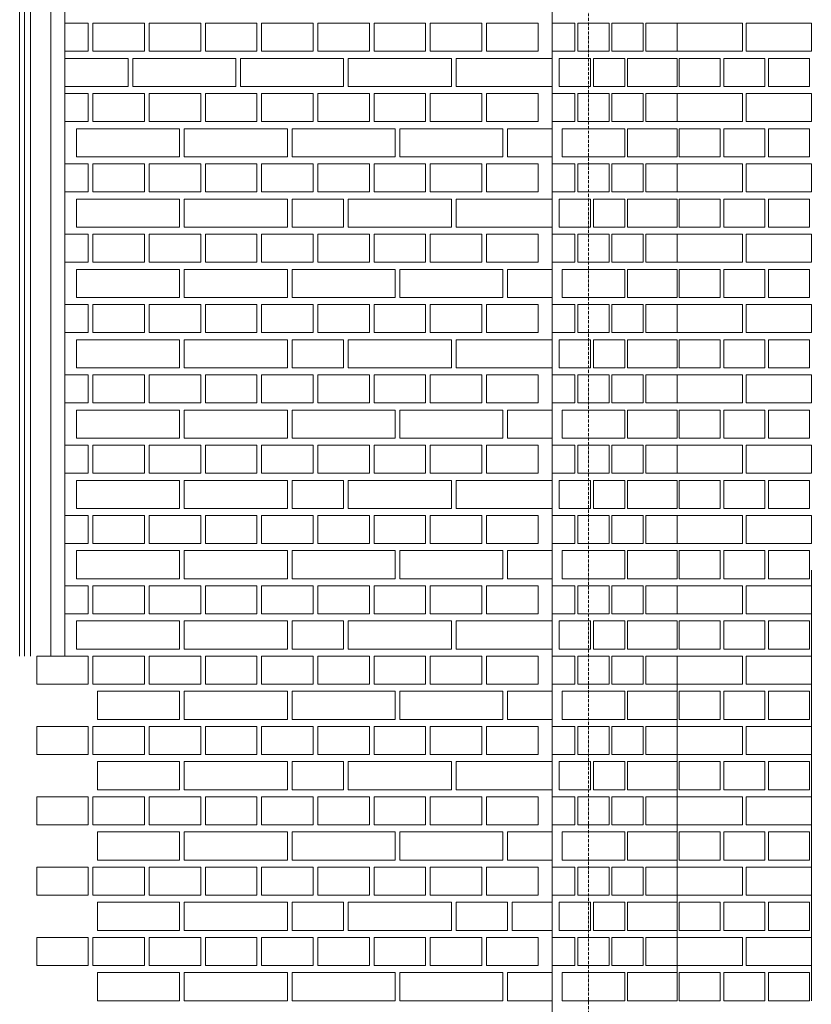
# Model space of a CAD drawing. Header units: millimetres. Extents: x -37887 to 94344, y -69777 to 116976.
# Tile 125 of 205: x 12294 to 13984, y 67084 to 69184. Entities that reach past the tile are written whole.
import ezdxf

# ---------------------------------------------------------------- set-up
doc = ezdxf.new("R2010")
doc.units = ezdxf.units.MM
doc.linetypes.add('Linia siatki', pattern=[19.05, 12.7, -3.175, 0, -3.175])
doc.layers.add('01_inwentaryzacja', color=8, linetype='Continuous', lineweight=9)
doc.layers.add('S-GRID', color=1, linetype='Continuous', lineweight=9)

msp = doc.modelspace()

# ---------------------------------------------------------------- linework, layer by layer
at = {"layer": '01_inwentaryzacja'}
for p, q in [((13430.3, 71801.6), (13430.3, 66791.6)), ((12293.9, 67826.6), (12293.9, 69326.6)), ((12303.9, 67826.6), (12303.9, 69326.6)), ((12316.7, 69326.6), (12316.7, 67826.6)), ((12360.3, 69326.6), (12360.3, 67826.6)), ((12390.3, 69326.6), (12390.3, 67826.6)), ((13983.6, 68009.7), (13983.6, 67091.6)), ((13697.4, 67791.3), (13697.4, 67091.6))]:
    msp.add_line(p, q, dxfattribs=at)
for points in [[(12390.3, 69116.6), (12440.3, 69116.6), (12440.3, 69176.6), (12390.3, 69176.6)], [(12450.3, 69176.6), (12450.3, 69116.6), (12560.3, 69116.6), (12560.3, 69176.6), (12450.3, 69176.6)], [(12570.3, 69176.6), (12570.3, 69116.6), (12680.3, 69116.6), (12680.3, 69176.6), (12570.3, 69176.6)], [(12690.3, 69176.6), (12690.3, 69116.6), (12800.3, 69116.6), (12800.3, 69176.6), (12690.3, 69176.6)], [(12810.3, 69176.6), (12810.3, 69116.6), (12920.3, 69116.6), (12920.3, 69176.6), (12810.3, 69176.6)], [(12930.3, 69176.6), (12930.3, 69116.6), (13040.3, 69116.6), (13040.3, 69176.6), (12930.3, 69176.6)], [(13050.3, 69176.6), (13050.3, 69116.6), (13160.3, 69116.6), (13160.3, 69176.6), (13050.3, 69176.6)], [(13170.3, 69176.6), (13170.3, 69116.6), (13280.3, 69116.6), (13280.3, 69176.6), (13170.3, 69176.6)], [(13290.3, 69176.6), (13290.3, 69116.6), (13400.3, 69116.6), (13400.3, 69176.6), (13290.3, 69176.6)], [(13430.3, 69116.6), (13479, 69116.6), (13479, 69176.6), (13430.3, 69176.6), (13430.3, 69116.6)], [(13485, 69116.6), (13551.8, 69116.6), (13551.8, 69176.6), (13485, 69176.6), (13485, 69116.6)], [(13557.9, 69116.6), (13624.6, 69116.6), (13624.6, 69176.6), (13557.9, 69176.6), (13557.9, 69116.6)], [(13630.7, 69116.6), (13697.4, 69116.6), (13697.4, 69176.6), (13630.7, 69176.6), (13630.7, 69116.6)], [(13836.5, 69116.6), (13697.4, 69116.6), (13697.4, 69176.6), (13836.5, 69176.6), (13836.5, 69116.6)], [(13983.6, 69116.6), (13844.5, 69116.6), (13844.5, 69176.6), (13983.6, 69176.6), (13983.6, 69116.6)], [(12390.3, 69041.6), (12525.3, 69041.6), (12525.3, 69101.6), (12390.3, 69101.6)], [(12535.3, 69101.6), (12535.3, 69041.6), (12755.3, 69041.6), (12755.3, 69101.6), (12535.3, 69101.6)], [(12765.3, 69101.6), (12765.3, 69041.6), (12985.3, 69041.6), (12985.3, 69101.6), (12765.3, 69101.6)], [(12995.3, 69101.6), (12995.3, 69041.6), (13215.3, 69041.6), (13215.3, 69101.6), (12995.3, 69101.6)], [(13225.3, 69101.6), (13225.3, 69041.6), (13430.3, 69041.6), (13430.3, 69101.6), (13225.3, 69101.6)], [(13445.6, 69041.6), (13512.3, 69041.6), (13512.3, 69101.6), (13445.6, 69101.6), (13445.6, 69041.6)], [(13518.4, 69041.6), (13585.2, 69041.6), (13585.2, 69101.6), (13518.4, 69101.6), (13518.4, 69041.6)], [(13697.4, 69041.6), (13697.4, 69101.6), (13591.2, 69101.6), (13591.2, 69041.6), (13697.4, 69041.6)], [(13701.4, 69041.6), (13701.4, 69101.6), (13788.8, 69101.6), (13788.8, 69041.6), (13701.4, 69041.6)], [(13796.8, 69041.6), (13796.8, 69101.6), (13884.2, 69101.6), (13884.2, 69041.6), (13796.8, 69041.6)], [(13892.2, 69041.6), (13892.2, 69101.6), (13979.6, 69101.6), (13979.6, 69041.6), (13892.2, 69041.6)], [(12390.3, 68966.6), (12440.3, 68966.6), (12440.3, 69026.6), (12390.3, 69026.6)], [(12450.3, 69026.6), (12450.3, 68966.6), (12560.3, 68966.6), (12560.3, 69026.6), (12450.3, 69026.6)], [(12570.3, 69026.6), (12570.3, 68966.6), (12680.3, 68966.6), (12680.3, 69026.6), (12570.3, 69026.6)], [(12690.3, 69026.6), (12690.3, 68966.6), (12800.3, 68966.6), (12800.3, 69026.6), (12690.3, 69026.6)], [(12810.3, 69026.6), (12810.3, 68966.6), (12920.3, 68966.6), (12920.3, 69026.6), (12810.3, 69026.6)], [(12930.3, 69026.6), (12930.3, 68966.6), (13040.3, 68966.6), (13040.3, 69026.6), (12930.3, 69026.6)], [(13050.3, 69026.6), (13050.3, 68966.6), (13160.3, 68966.6), (13160.3, 69026.6), (13050.3, 69026.6)], [(13170.3, 69026.6), (13170.3, 68966.6), (13280.3, 68966.6), (13280.3, 69026.6), (13170.3, 69026.6)], [(13290.3, 69026.6), (13290.3, 68966.6), (13400.3, 68966.6), (13400.3, 69026.6), (13290.3, 69026.6)], [(13430.3, 68966.6), (13479, 68966.6), (13479, 69026.6), (13430.3, 69026.6), (13430.3, 68966.6)], [(13485, 68966.6), (13551.8, 68966.6), (13551.8, 69026.6), (13485, 69026.6), (13485, 68966.6)], [(13557.9, 68966.6), (13624.6, 68966.6), (13624.6, 69026.6), (13557.9, 69026.6), (13557.9, 68966.6)], [(13630.7, 68966.6), (13697.4, 68966.6), (13697.4, 69026.6), (13630.7, 69026.6), (13630.7, 68966.6)], [(13836.5, 68966.6), (13697.4, 68966.6), (13697.4, 69026.6), (13836.5, 69026.6), (13836.5, 68966.6)], [(13983.6, 68966.6), (13844.5, 68966.6), (13844.5, 69026.6), (13983.6, 69026.6), (13983.6, 68966.6)], [(12415.3, 68951.6), (12415.3, 68891.6), (12635.3, 68891.6), (12635.3, 68951.6), (12415.3, 68951.6)], [(12645.3, 68951.6), (12645.3, 68891.6), (12865.3, 68891.6), (12865.3, 68951.6), (12645.3, 68951.6)], [(12875.3, 68951.6), (12875.3, 68891.6), (13095.3, 68891.6), (13095.3, 68951.6), (12875.3, 68951.6)], [(13105.3, 68951.6), (13105.3, 68891.6), (13325.3, 68891.6), (13325.3, 68951.6), (13105.3, 68951.6)], [(13335.3, 68951.6), (13335.3, 68891.6), (13430.3, 68891.6), (13430.3, 68951.6), (13335.3, 68951.6)], [(13585.2, 68891.6), (13585.2, 68951.6), (13451.7, 68951.6), (13451.7, 68891.6), (13585.2, 68891.6)], [(13697.4, 68891.6), (13697.4, 68951.6), (13591.2, 68951.6), (13591.2, 68891.6), (13697.4, 68891.6)], [(13701.4, 68891.6), (13701.4, 68951.6), (13788.8, 68951.6), (13788.8, 68891.6), (13701.4, 68891.6)], [(13796.8, 68891.6), (13796.8, 68951.6), (13884.2, 68951.6), (13884.2, 68891.6), (13796.8, 68891.6)], [(13892.2, 68891.6), (13892.2, 68951.6), (13979.6, 68951.6), (13979.6, 68891.6), (13892.2, 68891.6)], [(12390.3, 68816.6), (12440.3, 68816.6), (12440.3, 68876.6), (12390.3, 68876.6)], [(12450.3, 68876.6), (12450.3, 68816.6), (12560.3, 68816.6), (12560.3, 68876.6), (12450.3, 68876.6)], [(12570.3, 68876.6), (12570.3, 68816.6), (12680.3, 68816.6), (12680.3, 68876.6), (12570.3, 68876.6)], [(12690.3, 68876.6), (12690.3, 68816.6), (12800.3, 68816.6), (12800.3, 68876.6), (12690.3, 68876.6)], [(12810.3, 68876.6), (12810.3, 68816.6), (12920.3, 68816.6), (12920.3, 68876.6), (12810.3, 68876.6)], [(12930.3, 68876.6), (12930.3, 68816.6), (13040.3, 68816.6), (13040.3, 68876.6), (12930.3, 68876.6)], [(13050.3, 68876.6), (13050.3, 68816.6), (13160.3, 68816.6), (13160.3, 68876.6), (13050.3, 68876.6)], [(13170.3, 68876.6), (13170.3, 68816.6), (13280.3, 68816.6), (13280.3, 68876.6), (13170.3, 68876.6)], [(13290.3, 68876.6), (13290.3, 68816.6), (13400.3, 68816.6), (13400.3, 68876.6), (13290.3, 68876.6)], [(13430.3, 68816.6), (13479, 68816.6), (13479, 68876.6), (13430.3, 68876.6), (13430.3, 68816.6)], [(13485, 68816.6), (13551.8, 68816.6), (13551.8, 68876.6), (13485, 68876.6), (13485, 68816.6)], [(13557.9, 68816.6), (13624.6, 68816.6), (13624.6, 68876.6), (13557.9, 68876.6), (13557.9, 68816.6)], [(13630.7, 68816.6), (13697.4, 68816.6), (13697.4, 68876.6), (13630.7, 68876.6), (13630.7, 68816.6)], [(13836.5, 68816.6), (13697.4, 68816.6), (13697.4, 68876.6), (13836.5, 68876.6), (13836.5, 68816.6)], [(13983.6, 68816.6), (13844.5, 68816.6), (13844.5, 68876.6), (13983.6, 68876.6), (13983.6, 68816.6)], [(12415.3, 68801.6), (12415.3, 68741.6), (12635.3, 68741.6), (12635.3, 68801.6), (12415.3, 68801.6)], [(12645.3, 68801.6), (12645.3, 68741.6), (12865.3, 68741.6), (12865.3, 68801.6), (12645.3, 68801.6)], [(12875.3, 68801.6), (12875.3, 68741.6), (12985.3, 68741.6), (12985.3, 68801.6), (12875.3, 68801.6)], [(12995.3, 68801.6), (12995.3, 68741.6), (13215.3, 68741.6), (13215.3, 68801.6), (12995.3, 68801.6)], [(13225.3, 68801.6), (13225.3, 68741.6), (13430.3, 68741.6), (13430.3, 68801.6), (13225.3, 68801.6)], [(13445.6, 68741.6), (13512.3, 68741.6), (13512.3, 68801.6), (13445.6, 68801.6), (13445.6, 68741.6)], [(13518.4, 68741.6), (13585.2, 68741.6), (13585.2, 68801.6), (13518.4, 68801.6), (13518.4, 68741.6)], [(13697.4, 68741.6), (13697.4, 68801.6), (13591.2, 68801.6), (13591.2, 68741.6), (13697.4, 68741.6)], [(13701.4, 68741.6), (13701.4, 68801.6), (13788.8, 68801.6), (13788.8, 68741.6), (13701.4, 68741.6)], [(13796.8, 68741.6), (13796.8, 68801.6), (13884.2, 68801.6), (13884.2, 68741.6), (13796.8, 68741.6)], [(13892.2, 68741.6), (13892.2, 68801.6), (13979.6, 68801.6), (13979.6, 68741.6), (13892.2, 68741.6)], [(12390.3, 68666.6), (12440.3, 68666.6), (12440.3, 68726.6), (12390.3, 68726.6)], [(12450.3, 68726.6), (12450.3, 68666.6), (12560.3, 68666.6), (12560.3, 68726.6), (12450.3, 68726.6)], [(12570.3, 68726.6), (12570.3, 68666.6), (12680.3, 68666.6), (12680.3, 68726.6), (12570.3, 68726.6)], [(12690.3, 68726.6), (12690.3, 68666.6), (12800.3, 68666.6), (12800.3, 68726.6), (12690.3, 68726.6)], [(12810.3, 68726.6), (12810.3, 68666.6), (12920.3, 68666.6), (12920.3, 68726.6), (12810.3, 68726.6)], [(12930.3, 68726.6), (12930.3, 68666.6), (13040.3, 68666.6), (13040.3, 68726.6), (12930.3, 68726.6)], [(13050.3, 68726.6), (13050.3, 68666.6), (13160.3, 68666.6), (13160.3, 68726.6), (13050.3, 68726.6)], [(13170.3, 68726.6), (13170.3, 68666.6), (13280.3, 68666.6), (13280.3, 68726.6), (13170.3, 68726.6)], [(13290.3, 68726.6), (13290.3, 68666.6), (13400.3, 68666.6), (13400.3, 68726.6), (13290.3, 68726.6)], [(13430.3, 68666.6), (13479, 68666.6), (13479, 68726.6), (13430.3, 68726.6), (13430.3, 68666.6)], [(13485, 68666.6), (13551.8, 68666.6), (13551.8, 68726.6), (13485, 68726.6), (13485, 68666.6)], [(13557.9, 68666.6), (13624.6, 68666.6), (13624.6, 68726.6), (13557.9, 68726.6), (13557.9, 68666.6)], [(13630.7, 68666.6), (13697.4, 68666.6), (13697.4, 68726.6), (13630.7, 68726.6), (13630.7, 68666.6)], [(13836.5, 68666.6), (13697.4, 68666.6), (13697.4, 68726.6), (13836.5, 68726.6), (13836.5, 68666.6)], [(13983.6, 68666.6), (13844.5, 68666.6), (13844.5, 68726.6), (13983.6, 68726.6), (13983.6, 68666.6)], [(12415.3, 68651.6), (12415.3, 68591.6), (12635.3, 68591.6), (12635.3, 68651.6), (12415.3, 68651.6)], [(12645.3, 68651.6), (12645.3, 68591.6), (12865.3, 68591.6), (12865.3, 68651.6), (12645.3, 68651.6)], [(12875.3, 68651.6), (12875.3, 68591.6), (13095.3, 68591.6), (13095.3, 68651.6), (12875.3, 68651.6)], [(13105.3, 68651.6), (13105.3, 68591.6), (13325.3, 68591.6), (13325.3, 68651.6), (13105.3, 68651.6)], [(13335.3, 68651.6), (13335.3, 68591.6), (13430.3, 68591.6), (13430.3, 68651.6), (13335.3, 68651.6)], [(13585.2, 68591.6), (13585.2, 68651.6), (13451.7, 68651.6), (13451.7, 68591.6), (13585.2, 68591.6)], [(13697.4, 68591.6), (13697.4, 68651.6), (13591.2, 68651.6), (13591.2, 68591.6), (13697.4, 68591.6)], [(13701.4, 68591.6), (13701.4, 68651.6), (13788.8, 68651.6), (13788.8, 68591.6), (13701.4, 68591.6)], [(13796.8, 68591.6), (13796.8, 68651.6), (13884.2, 68651.6), (13884.2, 68591.6), (13796.8, 68591.6)], [(13892.2, 68591.6), (13892.2, 68651.6), (13979.6, 68651.6), (13979.6, 68591.6), (13892.2, 68591.6)], [(12390.3, 68516.6), (12440.3, 68516.6), (12440.3, 68576.6), (12390.3, 68576.6)], [(12450.3, 68576.6), (12450.3, 68516.6), (12560.3, 68516.6), (12560.3, 68576.6), (12450.3, 68576.6)], [(12570.3, 68576.6), (12570.3, 68516.6), (12680.3, 68516.6), (12680.3, 68576.6), (12570.3, 68576.6)], [(12690.3, 68576.6), (12690.3, 68516.6), (12800.3, 68516.6), (12800.3, 68576.6), (12690.3, 68576.6)], [(12810.3, 68576.6), (12810.3, 68516.6), (12920.3, 68516.6), (12920.3, 68576.6), (12810.3, 68576.6)], [(12930.3, 68576.6), (12930.3, 68516.6), (13040.3, 68516.6), (13040.3, 68576.6), (12930.3, 68576.6)], [(13050.3, 68576.6), (13050.3, 68516.6), (13160.3, 68516.6), (13160.3, 68576.6), (13050.3, 68576.6)], [(13170.3, 68576.6), (13170.3, 68516.6), (13280.3, 68516.6), (13280.3, 68576.6), (13170.3, 68576.6)], [(13290.3, 68576.6), (13290.3, 68516.6), (13400.3, 68516.6), (13400.3, 68576.6), (13290.3, 68576.6)], [(13430.3, 68516.6), (13479, 68516.6), (13479, 68576.6), (13430.3, 68576.6), (13430.3, 68516.6)], [(13485, 68516.6), (13551.8, 68516.6), (13551.8, 68576.6), (13485, 68576.6), (13485, 68516.6)], [(13557.9, 68516.6), (13624.6, 68516.6), (13624.6, 68576.6), (13557.9, 68576.6), (13557.9, 68516.6)], [(13630.7, 68516.6), (13697.4, 68516.6), (13697.4, 68576.6), (13630.7, 68576.6), (13630.7, 68516.6)], [(13836.5, 68516.6), (13697.4, 68516.6), (13697.4, 68576.6), (13836.5, 68576.6), (13836.5, 68516.6)], [(13983.6, 68516.6), (13844.5, 68516.6), (13844.5, 68576.6), (13983.6, 68576.6), (13983.6, 68516.6)], [(12415.3, 68501.6), (12415.3, 68441.6), (12635.3, 68441.6), (12635.3, 68501.6), (12415.3, 68501.6)], [(12645.3, 68501.6), (12645.3, 68441.6), (12865.3, 68441.6), (12865.3, 68501.6), (12645.3, 68501.6)], [(12875.3, 68501.6), (12875.3, 68441.6), (12985.3, 68441.6), (12985.3, 68501.6), (12875.3, 68501.6)], [(12995.3, 68501.6), (12995.3, 68441.6), (13215.3, 68441.6), (13215.3, 68501.6), (12995.3, 68501.6)], [(13225.3, 68501.6), (13225.3, 68441.6), (13430.3, 68441.6), (13430.3, 68501.6), (13225.3, 68501.6)], [(13445.6, 68441.6), (13512.3, 68441.6), (13512.3, 68501.6), (13445.6, 68501.6), (13445.6, 68441.6)], [(13518.4, 68441.6), (13585.2, 68441.6), (13585.2, 68501.6), (13518.4, 68501.6), (13518.4, 68441.6)], [(13697.4, 68441.6), (13697.4, 68501.6), (13591.2, 68501.6), (13591.2, 68441.6), (13697.4, 68441.6)], [(13701.4, 68441.6), (13701.4, 68501.6), (13788.8, 68501.6), (13788.8, 68441.6), (13701.4, 68441.6)], [(13796.8, 68441.6), (13796.8, 68501.6), (13884.2, 68501.6), (13884.2, 68441.6), (13796.8, 68441.6)], [(13892.2, 68441.6), (13892.2, 68501.6), (13979.6, 68501.6), (13979.6, 68441.6), (13892.2, 68441.6)], [(12390.3, 68366.6), (12440.3, 68366.6), (12440.3, 68426.6), (12390.3, 68426.6)], [(12450.3, 68426.6), (12450.3, 68366.6), (12560.3, 68366.6), (12560.3, 68426.6), (12450.3, 68426.6)], [(12570.3, 68426.6), (12570.3, 68366.6), (12680.3, 68366.6), (12680.3, 68426.6), (12570.3, 68426.6)], [(12690.3, 68426.6), (12690.3, 68366.6), (12800.3, 68366.6), (12800.3, 68426.6), (12690.3, 68426.6)], [(12810.3, 68426.6), (12810.3, 68366.6), (12920.3, 68366.6), (12920.3, 68426.6), (12810.3, 68426.6)], [(12930.3, 68426.6), (12930.3, 68366.6), (13040.3, 68366.6), (13040.3, 68426.6), (12930.3, 68426.6)], [(13050.3, 68426.6), (13050.3, 68366.6), (13160.3, 68366.6), (13160.3, 68426.6), (13050.3, 68426.6)], [(13170.3, 68426.6), (13170.3, 68366.6), (13280.3, 68366.6), (13280.3, 68426.6), (13170.3, 68426.6)], [(13290.3, 68426.6), (13290.3, 68366.6), (13400.3, 68366.6), (13400.3, 68426.6), (13290.3, 68426.6)], [(13430.3, 68366.6), (13479, 68366.6), (13479, 68426.6), (13430.3, 68426.6), (13430.3, 68366.6)], [(13485, 68366.6), (13551.8, 68366.6), (13551.8, 68426.6), (13485, 68426.6), (13485, 68366.6)], [(13557.9, 68366.6), (13624.6, 68366.6), (13624.6, 68426.6), (13557.9, 68426.6), (13557.9, 68366.6)], [(13630.7, 68366.6), (13697.4, 68366.6), (13697.4, 68426.6), (13630.7, 68426.6), (13630.7, 68366.6)], [(13836.5, 68366.6), (13697.4, 68366.6), (13697.4, 68426.6), (13836.5, 68426.6), (13836.5, 68366.6)], [(13983.6, 68366.6), (13844.5, 68366.6), (13844.5, 68426.6), (13983.6, 68426.6), (13983.6, 68366.6)], [(12415.3, 68351.6), (12415.3, 68291.6), (12635.3, 68291.6), (12635.3, 68351.6), (12415.3, 68351.6)], [(12645.3, 68351.6), (12645.3, 68291.6), (12865.3, 68291.6), (12865.3, 68351.6), (12645.3, 68351.6)], [(12875.3, 68351.6), (12875.3, 68291.6), (13095.3, 68291.6), (13095.3, 68351.6), (12875.3, 68351.6)], [(13105.3, 68351.6), (13105.3, 68291.6), (13325.3, 68291.6), (13325.3, 68351.6), (13105.3, 68351.6)], [(13335.3, 68351.6), (13335.3, 68291.6), (13430.3, 68291.6), (13430.3, 68351.6), (13335.3, 68351.6)], [(13585.2, 68291.6), (13585.2, 68351.6), (13451.7, 68351.6), (13451.7, 68291.6), (13585.2, 68291.6)], [(13697.4, 68291.6), (13697.4, 68351.6), (13591.2, 68351.6), (13591.2, 68291.6), (13697.4, 68291.6)], [(13701.4, 68291.6), (13701.4, 68351.6), (13788.8, 68351.6), (13788.8, 68291.6), (13701.4, 68291.6)], [(13796.8, 68291.6), (13796.8, 68351.6), (13884.2, 68351.6), (13884.2, 68291.6), (13796.8, 68291.6)], [(13892.2, 68291.6), (13892.2, 68351.6), (13979.6, 68351.6), (13979.6, 68291.6), (13892.2, 68291.6)], [(12390.3, 68216.6), (12440.3, 68216.6), (12440.3, 68276.6), (12390.3, 68276.6)], [(12450.3, 68276.6), (12450.3, 68216.6), (12560.3, 68216.6), (12560.3, 68276.6), (12450.3, 68276.6)], [(12570.3, 68276.6), (12570.3, 68216.6), (12680.3, 68216.6), (12680.3, 68276.6), (12570.3, 68276.6)], [(12690.3, 68276.6), (12690.3, 68216.6), (12800.3, 68216.6), (12800.3, 68276.6), (12690.3, 68276.6)], [(12810.3, 68276.6), (12810.3, 68216.6), (12920.3, 68216.6), (12920.3, 68276.6), (12810.3, 68276.6)], [(12930.3, 68276.6), (12930.3, 68216.6), (13040.3, 68216.6), (13040.3, 68276.6), (12930.3, 68276.6)], [(13050.3, 68276.6), (13050.3, 68216.6), (13160.3, 68216.6), (13160.3, 68276.6), (13050.3, 68276.6)], [(13170.3, 68276.6), (13170.3, 68216.6), (13280.3, 68216.6), (13280.3, 68276.6), (13170.3, 68276.6)], [(13290.3, 68276.6), (13290.3, 68216.6), (13400.3, 68216.6), (13400.3, 68276.6), (13290.3, 68276.6)], [(13430.3, 68216.6), (13479, 68216.6), (13479, 68276.6), (13430.3, 68276.6), (13430.3, 68216.6)], [(13485, 68216.6), (13551.8, 68216.6), (13551.8, 68276.6), (13485, 68276.6), (13485, 68216.6)], [(13557.9, 68216.6), (13624.6, 68216.6), (13624.6, 68276.6), (13557.9, 68276.6), (13557.9, 68216.6)], [(13630.7, 68216.6), (13697.4, 68216.6), (13697.4, 68276.6), (13630.7, 68276.6), (13630.7, 68216.6)], [(13836.5, 68216.6), (13697.4, 68216.6), (13697.4, 68276.6), (13836.5, 68276.6), (13836.5, 68216.6)], [(13983.6, 68216.6), (13844.5, 68216.6), (13844.5, 68276.6), (13983.6, 68276.6), (13983.6, 68216.6)], [(12415.3, 68201.6), (12415.3, 68141.6), (12635.3, 68141.6), (12635.3, 68201.6), (12415.3, 68201.6)], [(12645.3, 68201.6), (12645.3, 68141.6), (12865.3, 68141.6), (12865.3, 68201.6), (12645.3, 68201.6)], [(12875.3, 68201.6), (12875.3, 68141.6), (12985.3, 68141.6), (12985.3, 68201.6), (12875.3, 68201.6)], [(12995.3, 68201.6), (12995.3, 68141.6), (13215.3, 68141.6), (13215.3, 68201.6), (12995.3, 68201.6)], [(13225.3, 68201.6), (13225.3, 68141.6), (13430.3, 68141.6), (13430.3, 68201.6), (13225.3, 68201.6)], [(13445.6, 68141.6), (13512.3, 68141.6), (13512.3, 68201.6), (13445.6, 68201.6), (13445.6, 68141.6)], [(13518.4, 68141.6), (13585.2, 68141.6), (13585.2, 68201.6), (13518.4, 68201.6), (13518.4, 68141.6)], [(13697.4, 68141.6), (13697.4, 68201.6), (13591.2, 68201.6), (13591.2, 68141.6), (13697.4, 68141.6)], [(13701.4, 68141.6), (13701.4, 68201.6), (13788.8, 68201.6), (13788.8, 68141.6), (13701.4, 68141.6)], [(13796.8, 68141.6), (13796.8, 68201.6), (13884.2, 68201.6), (13884.2, 68141.6), (13796.8, 68141.6)], [(13892.2, 68141.6), (13892.2, 68201.6), (13979.6, 68201.6), (13979.6, 68141.6), (13892.2, 68141.6)], [(12390.3, 68066.6), (12440.3, 68066.6), (12440.3, 68126.6), (12390.3, 68126.6)], [(12450.3, 68126.6), (12450.3, 68066.6), (12560.3, 68066.6), (12560.3, 68126.6), (12450.3, 68126.6)], [(12570.3, 68126.6), (12570.3, 68066.6), (12680.3, 68066.6), (12680.3, 68126.6), (12570.3, 68126.6)], [(12690.3, 68126.6), (12690.3, 68066.6), (12800.3, 68066.6), (12800.3, 68126.6), (12690.3, 68126.6)], [(12810.3, 68126.6), (12810.3, 68066.6), (12920.3, 68066.6), (12920.3, 68126.6), (12810.3, 68126.6)], [(12930.3, 68126.6), (12930.3, 68066.6), (13040.3, 68066.6), (13040.3, 68126.6), (12930.3, 68126.6)], [(13050.3, 68126.6), (13050.3, 68066.6), (13160.3, 68066.6), (13160.3, 68126.6), (13050.3, 68126.6)], [(13170.3, 68126.6), (13170.3, 68066.6), (13280.3, 68066.6), (13280.3, 68126.6), (13170.3, 68126.6)], [(13290.3, 68126.6), (13290.3, 68066.6), (13400.3, 68066.6), (13400.3, 68126.6), (13290.3, 68126.6)], [(13430.3, 68066.6), (13479, 68066.6), (13479, 68126.6), (13430.3, 68126.6), (13430.3, 68066.6)], [(13485, 68066.6), (13551.8, 68066.6), (13551.8, 68126.6), (13485, 68126.6), (13485, 68066.6)], [(13557.9, 68066.6), (13624.6, 68066.6), (13624.6, 68126.6), (13557.9, 68126.6), (13557.9, 68066.6)], [(13630.7, 68066.6), (13697.4, 68066.6), (13697.4, 68126.6), (13630.7, 68126.6), (13630.7, 68066.6)], [(13836.5, 68066.6), (13697.4, 68066.6), (13697.4, 68126.6), (13836.5, 68126.6), (13836.5, 68066.6)], [(13983.6, 68066.6), (13844.5, 68066.6), (13844.5, 68126.6), (13983.6, 68126.6), (13983.6, 68066.6)], [(12415.3, 68051.6), (12415.3, 67991.6), (12635.3, 67991.6), (12635.3, 68051.6), (12415.3, 68051.6)], [(12645.3, 68051.6), (12645.3, 67991.6), (12865.3, 67991.6), (12865.3, 68051.6), (12645.3, 68051.6)], [(12875.3, 68051.6), (12875.3, 67991.6), (13095.3, 67991.6), (13095.3, 68051.6), (12875.3, 68051.6)], [(13105.3, 68051.6), (13105.3, 67991.6), (13325.3, 67991.6), (13325.3, 68051.6), (13105.3, 68051.6)], [(13335.3, 68051.6), (13335.3, 67991.6), (13430.3, 67991.6), (13430.3, 68051.6), (13335.3, 68051.6)], [(13585.2, 67991.6), (13585.2, 68051.6), (13451.7, 68051.6), (13451.7, 67991.6), (13585.2, 67991.6)], [(13697.4, 67991.6), (13697.4, 68051.6), (13591.2, 68051.6), (13591.2, 67991.6), (13697.4, 67991.6)], [(13701.4, 67991.6), (13701.4, 68051.6), (13788.8, 68051.6), (13788.8, 67991.6), (13701.4, 67991.6)], [(13796.8, 67991.6), (13796.8, 68051.6), (13884.2, 68051.6), (13884.2, 67991.6), (13796.8, 67991.6)], [(13892.2, 67991.6), (13892.2, 68051.6), (13979.6, 68051.6), (13979.6, 67991.6), (13892.2, 67991.6)], [(12390.3, 67916.6), (12440.3, 67916.6), (12440.3, 67976.6), (12390.3, 67976.6)], [(12450.3, 67976.6), (12450.3, 67916.6), (12560.3, 67916.6), (12560.3, 67976.6), (12450.3, 67976.6)], [(12570.3, 67976.6), (12570.3, 67916.6), (12680.3, 67916.6), (12680.3, 67976.6), (12570.3, 67976.6)], [(12690.3, 67976.6), (12690.3, 67916.6), (12800.3, 67916.6), (12800.3, 67976.6), (12690.3, 67976.6)], [(12810.3, 67976.6), (12810.3, 67916.6), (12920.3, 67916.6), (12920.3, 67976.6), (12810.3, 67976.6)], [(12930.3, 67976.6), (12930.3, 67916.6), (13040.3, 67916.6), (13040.3, 67976.6), (12930.3, 67976.6)], [(13050.3, 67976.6), (13050.3, 67916.6), (13160.3, 67916.6), (13160.3, 67976.6), (13050.3, 67976.6)], [(13170.3, 67976.6), (13170.3, 67916.6), (13280.3, 67916.6), (13280.3, 67976.6), (13170.3, 67976.6)], [(13290.3, 67976.6), (13290.3, 67916.6), (13400.3, 67916.6), (13400.3, 67976.6), (13290.3, 67976.6)], [(13430.3, 67916.6), (13479, 67916.6), (13479, 67976.6), (13430.3, 67976.6), (13430.3, 67916.6)], [(13485, 67916.6), (13551.8, 67916.6), (13551.8, 67976.6), (13485, 67976.6), (13485, 67916.6)], [(13557.9, 67916.6), (13624.6, 67916.6), (13624.6, 67976.6), (13557.9, 67976.6), (13557.9, 67916.6)], [(13630.7, 67916.6), (13697.4, 67916.6), (13697.4, 67976.6), (13630.7, 67976.6), (13630.7, 67916.6)], [(13836.5, 67916.6), (13697.4, 67916.6), (13697.4, 67976.6), (13836.5, 67976.6), (13836.5, 67916.6)], [(13983.6, 67916.6), (13844.5, 67916.6), (13844.5, 67976.6), (13983.6, 67976.6), (13983.6, 67916.6)], [(12415.3, 67901.6), (12415.3, 67841.6), (12635.3, 67841.6), (12635.3, 67901.6), (12415.3, 67901.6)], [(12645.3, 67901.6), (12645.3, 67841.6), (12865.3, 67841.6), (12865.3, 67901.6), (12645.3, 67901.6)], [(12875.3, 67901.6), (12875.3, 67841.6), (12985.3, 67841.6), (12985.3, 67901.6), (12875.3, 67901.6)], [(12995.3, 67901.6), (12995.3, 67841.6), (13215.3, 67841.6), (13215.3, 67901.6), (12995.3, 67901.6)], [(13225.3, 67901.6), (13225.3, 67841.6), (13430.3, 67841.6), (13430.3, 67901.6), (13225.3, 67901.6)], [(13445.6, 67841.6), (13512.3, 67841.6), (13512.3, 67901.6), (13445.6, 67901.6), (13445.6, 67841.6)], [(13518.4, 67841.6), (13585.2, 67841.6), (13585.2, 67901.6), (13518.4, 67901.6), (13518.4, 67841.6)], [(13697.4, 67841.6), (13697.4, 67901.6), (13591.2, 67901.6), (13591.2, 67841.6), (13697.4, 67841.6)], [(13701.4, 67841.6), (13701.4, 67901.6), (13788.8, 67901.6), (13788.8, 67841.6), (13701.4, 67841.6)], [(13796.8, 67841.6), (13796.8, 67901.6), (13884.2, 67901.6), (13884.2, 67841.6), (13796.8, 67841.6)], [(13892.2, 67841.6), (13892.2, 67901.6), (13979.6, 67901.6), (13979.6, 67841.6), (13892.2, 67841.6)], [(12330.3, 67826.6), (12330.3, 67766.6), (12440.3, 67766.6), (12440.3, 67826.6), (12330.3, 67826.6)], [(12450.3, 67826.6), (12450.3, 67766.6), (12560.3, 67766.6), (12560.3, 67826.6), (12450.3, 67826.6)], [(12570.3, 67826.6), (12570.3, 67766.6), (12680.3, 67766.6), (12680.3, 67826.6), (12570.3, 67826.6)], [(12690.3, 67826.6), (12690.3, 67766.6), (12800.3, 67766.6), (12800.3, 67826.6), (12690.3, 67826.6)], [(12810.3, 67826.6), (12810.3, 67766.6), (12920.3, 67766.6), (12920.3, 67826.6), (12810.3, 67826.6)], [(12930.3, 67826.6), (12930.3, 67766.6), (13040.3, 67766.6), (13040.3, 67826.6), (12930.3, 67826.6)], [(13050.3, 67826.6), (13050.3, 67766.6), (13160.3, 67766.6), (13160.3, 67826.6), (13050.3, 67826.6)], [(13170.3, 67826.6), (13170.3, 67766.6), (13280.3, 67766.6), (13280.3, 67826.6), (13170.3, 67826.6)], [(13290.3, 67826.6), (13290.3, 67766.6), (13400.3, 67766.6), (13400.3, 67826.6), (13290.3, 67826.6)], [(13430.3, 67766.6), (13479, 67766.6), (13479, 67826.6), (13430.3, 67826.6), (13430.3, 67766.6)], [(13485, 67766.6), (13551.8, 67766.6), (13551.8, 67826.6), (13485, 67826.6), (13485, 67766.6)], [(13557.9, 67766.6), (13624.6, 67766.6), (13624.6, 67826.6), (13557.9, 67826.6), (13557.9, 67766.6)], [(13630.7, 67766.6), (13697.4, 67766.6), (13697.4, 67826.6), (13630.7, 67826.6), (13630.7, 67766.6)], [(13836.5, 67766.6), (13697.4, 67766.6), (13697.4, 67826.6), (13836.5, 67826.6), (13836.5, 67766.6)], [(13983.6, 67766.6), (13844.5, 67766.6), (13844.5, 67826.6), (13983.6, 67826.6), (13983.6, 67766.6)], [(12460.3, 67691.6), (12635.3, 67691.6), (12635.3, 67751.6), (12460.3, 67751.6), (12460.3, 67691.6)], [(12645.3, 67751.6), (12645.3, 67691.6), (12865.3, 67691.6), (12865.3, 67751.6), (12645.3, 67751.6)], [(12875.3, 67751.6), (12875.3, 67691.6), (13095.3, 67691.6), (13095.3, 67751.6), (12875.3, 67751.6)], [(13105.3, 67751.6), (13105.3, 67691.6), (13325.3, 67691.6), (13325.3, 67751.6), (13105.3, 67751.6)], [(13335.3, 67751.6), (13335.3, 67691.6), (13430.3, 67691.6), (13430.3, 67751.6), (13335.3, 67751.6)], [(13585.2, 67691.6), (13585.2, 67751.6), (13451.7, 67751.6), (13451.7, 67691.6), (13585.2, 67691.6)], [(13697.4, 67691.6), (13697.4, 67751.6), (13591.2, 67751.6), (13591.2, 67691.6), (13697.4, 67691.6)], [(13701.4, 67691.6), (13701.4, 67751.6), (13788.8, 67751.6), (13788.8, 67691.6), (13701.4, 67691.6)], [(13796.8, 67691.6), (13796.8, 67751.6), (13884.2, 67751.6), (13884.2, 67691.6), (13796.8, 67691.6)], [(13892.2, 67691.6), (13892.2, 67751.6), (13979.6, 67751.6), (13979.6, 67691.6), (13892.2, 67691.6)], [(12330.3, 67676.6), (12330.3, 67616.6), (12440.3, 67616.6), (12440.3, 67676.6), (12330.3, 67676.6)], [(12450.3, 67676.6), (12450.3, 67616.6), (12560.3, 67616.6), (12560.3, 67676.6), (12450.3, 67676.6)], [(12570.3, 67676.6), (12570.3, 67616.6), (12680.3, 67616.6), (12680.3, 67676.6), (12570.3, 67676.6)], [(12690.3, 67676.6), (12690.3, 67616.6), (12800.3, 67616.6), (12800.3, 67676.6), (12690.3, 67676.6)], [(12810.3, 67676.6), (12810.3, 67616.6), (12920.3, 67616.6), (12920.3, 67676.6), (12810.3, 67676.6)], [(12930.3, 67676.6), (12930.3, 67616.6), (13040.3, 67616.6), (13040.3, 67676.6), (12930.3, 67676.6)], [(13050.3, 67676.6), (13050.3, 67616.6), (13160.3, 67616.6), (13160.3, 67676.6), (13050.3, 67676.6)], [(13170.3, 67676.6), (13170.3, 67616.6), (13280.3, 67616.6), (13280.3, 67676.6), (13170.3, 67676.6)], [(13290.3, 67676.6), (13290.3, 67616.6), (13400.3, 67616.6), (13400.3, 67676.6), (13290.3, 67676.6)], [(13430.3, 67616.6), (13479, 67616.6), (13479, 67676.6), (13430.3, 67676.6), (13430.3, 67616.6)], [(13485, 67616.6), (13551.8, 67616.6), (13551.8, 67676.6), (13485, 67676.6), (13485, 67616.6)], [(13557.9, 67616.6), (13624.6, 67616.6), (13624.6, 67676.6), (13557.9, 67676.6), (13557.9, 67616.6)], [(13630.7, 67616.6), (13697.4, 67616.6), (13697.4, 67676.6), (13630.7, 67676.6), (13630.7, 67616.6)], [(13836.5, 67616.6), (13697.4, 67616.6), (13697.4, 67676.6), (13836.5, 67676.6), (13836.5, 67616.6)], [(13983.6, 67616.6), (13844.5, 67616.6), (13844.5, 67676.6), (13983.6, 67676.6), (13983.6, 67616.6)], [(12460.3, 67541.6), (12635.3, 67541.6), (12635.3, 67601.6), (12460.3, 67601.6), (12460.3, 67541.6)], [(12645.3, 67601.6), (12645.3, 67541.6), (12865.3, 67541.6), (12865.3, 67601.6), (12645.3, 67601.6)], [(12875.3, 67601.6), (12875.3, 67541.6), (12985.3, 67541.6), (12985.3, 67601.6), (12875.3, 67601.6)], [(12995.3, 67601.6), (12995.3, 67541.6), (13215.3, 67541.6), (13215.3, 67601.6), (12995.3, 67601.6)], [(13225.3, 67601.6), (13225.3, 67541.6), (13430.3, 67541.6), (13430.3, 67601.6), (13225.3, 67601.6)], [(13445.6, 67541.6), (13512.3, 67541.6), (13512.3, 67601.6), (13445.6, 67601.6), (13445.6, 67541.6)], [(13518.4, 67541.6), (13585.2, 67541.6), (13585.2, 67601.6), (13518.4, 67601.6), (13518.4, 67541.6)], [(13697.4, 67541.6), (13697.4, 67601.6), (13591.2, 67601.6), (13591.2, 67541.6), (13697.4, 67541.6)], [(13701.4, 67541.6), (13701.4, 67601.6), (13788.8, 67601.6), (13788.8, 67541.6), (13701.4, 67541.6)], [(13796.8, 67541.6), (13796.8, 67601.6), (13884.2, 67601.6), (13884.2, 67541.6), (13796.8, 67541.6)], [(13892.2, 67541.6), (13892.2, 67601.6), (13979.6, 67601.6), (13979.6, 67541.6), (13892.2, 67541.6)], [(12330.3, 67526.6), (12330.3, 67466.6), (12440.3, 67466.6), (12440.3, 67526.6), (12330.3, 67526.6)], [(12450.3, 67526.6), (12450.3, 67466.6), (12560.3, 67466.6), (12560.3, 67526.6), (12450.3, 67526.6)], [(12570.3, 67526.6), (12570.3, 67466.6), (12680.3, 67466.6), (12680.3, 67526.6), (12570.3, 67526.6)], [(12690.3, 67526.6), (12690.3, 67466.6), (12800.3, 67466.6), (12800.3, 67526.6), (12690.3, 67526.6)], [(12810.3, 67526.6), (12810.3, 67466.6), (12920.3, 67466.6), (12920.3, 67526.6), (12810.3, 67526.6)], [(12930.3, 67526.6), (12930.3, 67466.6), (13040.3, 67466.6), (13040.3, 67526.6), (12930.3, 67526.6)], [(13050.3, 67526.6), (13050.3, 67466.6), (13160.3, 67466.6), (13160.3, 67526.6), (13050.3, 67526.6)], [(13170.3, 67526.6), (13170.3, 67466.6), (13280.3, 67466.6), (13280.3, 67526.6), (13170.3, 67526.6)], [(13290.3, 67526.6), (13290.3, 67466.6), (13400.3, 67466.6), (13400.3, 67526.6), (13290.3, 67526.6)], [(13430.3, 67466.6), (13479, 67466.6), (13479, 67526.6), (13430.3, 67526.6), (13430.3, 67466.6)], [(13485, 67466.6), (13551.8, 67466.6), (13551.8, 67526.6), (13485, 67526.6), (13485, 67466.6)], [(13557.9, 67466.6), (13624.6, 67466.6), (13624.6, 67526.6), (13557.9, 67526.6), (13557.9, 67466.6)], [(13630.7, 67466.6), (13697.4, 67466.6), (13697.4, 67526.6), (13630.7, 67526.6), (13630.7, 67466.6)], [(13836.5, 67466.6), (13697.4, 67466.6), (13697.4, 67526.6), (13836.5, 67526.6), (13836.5, 67466.6)], [(13983.6, 67466.6), (13844.5, 67466.6), (13844.5, 67526.6), (13983.6, 67526.6), (13983.6, 67466.6)], [(12460.3, 67391.6), (12635.3, 67391.6), (12635.3, 67451.6), (12460.3, 67451.6), (12460.3, 67391.6)], [(12645.3, 67451.6), (12645.3, 67391.6), (12865.3, 67391.6), (12865.3, 67451.6), (12645.3, 67451.6)], [(12875.3, 67451.6), (12875.3, 67391.6), (13095.3, 67391.6), (13095.3, 67451.6), (12875.3, 67451.6)], [(13105.3, 67451.6), (13105.3, 67391.6), (13325.3, 67391.6), (13325.3, 67451.6), (13105.3, 67451.6)], [(13335.3, 67451.6), (13335.3, 67391.6), (13430.3, 67391.6), (13430.3, 67451.6), (13335.3, 67451.6)], [(13585.2, 67391.6), (13585.2, 67451.6), (13451.7, 67451.6), (13451.7, 67391.6), (13585.2, 67391.6)], [(13697.4, 67391.6), (13697.4, 67451.6), (13591.2, 67451.6), (13591.2, 67391.6), (13697.4, 67391.6)], [(13701.4, 67391.6), (13701.4, 67451.6), (13788.8, 67451.6), (13788.8, 67391.6), (13701.4, 67391.6)], [(13796.8, 67391.6), (13796.8, 67451.6), (13884.2, 67451.6), (13884.2, 67391.6), (13796.8, 67391.6)], [(13892.2, 67391.6), (13892.2, 67451.6), (13979.6, 67451.6), (13979.6, 67391.6), (13892.2, 67391.6)], [(12330.3, 67376.6), (12330.3, 67316.6), (12440.3, 67316.6), (12440.3, 67376.6), (12330.3, 67376.6)], [(12450.3, 67376.6), (12450.3, 67316.6), (12560.3, 67316.6), (12560.3, 67376.6), (12450.3, 67376.6)], [(12570.3, 67376.6), (12570.3, 67316.6), (12680.3, 67316.6), (12680.3, 67376.6), (12570.3, 67376.6)], [(12690.3, 67376.6), (12690.3, 67316.6), (12800.3, 67316.6), (12800.3, 67376.6), (12690.3, 67376.6)], [(12810.3, 67376.6), (12810.3, 67316.6), (12920.3, 67316.6), (12920.3, 67376.6), (12810.3, 67376.6)], [(12930.3, 67376.6), (12930.3, 67316.6), (13040.3, 67316.6), (13040.3, 67376.6), (12930.3, 67376.6)], [(13050.3, 67376.6), (13050.3, 67316.6), (13160.3, 67316.6), (13160.3, 67376.6), (13050.3, 67376.6)], [(13170.3, 67376.6), (13170.3, 67316.6), (13280.3, 67316.6), (13280.3, 67376.6), (13170.3, 67376.6)], [(13290.3, 67376.6), (13290.3, 67316.6), (13400.3, 67316.6), (13400.3, 67376.6), (13290.3, 67376.6)], [(13430.3, 67316.6), (13479, 67316.6), (13479, 67376.6), (13430.3, 67376.6), (13430.3, 67316.6)], [(13485, 67316.6), (13551.8, 67316.6), (13551.8, 67376.6), (13485, 67376.6), (13485, 67316.6)], [(13557.9, 67316.6), (13624.6, 67316.6), (13624.6, 67376.6), (13557.9, 67376.6), (13557.9, 67316.6)], [(13630.7, 67316.6), (13697.4, 67316.6), (13697.4, 67376.6), (13630.7, 67376.6), (13630.7, 67316.6)], [(13836.5, 67316.6), (13697.4, 67316.6), (13697.4, 67376.6), (13836.5, 67376.6), (13836.5, 67316.6)], [(13983.6, 67316.6), (13844.5, 67316.6), (13844.5, 67376.6), (13983.6, 67376.6), (13983.6, 67316.6)], [(12460.3, 67241.6), (12635.3, 67241.6), (12635.3, 67301.6), (12460.3, 67301.6), (12460.3, 67241.6)], [(12645.3, 67301.6), (12645.3, 67241.6), (12865.3, 67241.6), (12865.3, 67301.6), (12645.3, 67301.6)], [(12875.3, 67301.6), (12875.3, 67241.6), (12985.3, 67241.6), (12985.3, 67301.6), (12875.3, 67301.6)], [(12995.3, 67301.6), (12995.3, 67241.6), (13215.3, 67241.6), (13215.3, 67301.6), (12995.3, 67301.6)], [(13225.3, 67301.6), (13225.3, 67241.6), (13335.3, 67241.6), (13335.3, 67301.6), (13225.3, 67301.6)], [(13345.3, 67301.6), (13345.3, 67241.6), (13430.3, 67241.6), (13430.3, 67301.6), (13345.3, 67301.6)], [(13445.6, 67241.6), (13512.3, 67241.6), (13512.3, 67301.6), (13445.6, 67301.6), (13445.6, 67241.6)], [(13518.4, 67241.6), (13585.2, 67241.6), (13585.2, 67301.6), (13518.4, 67301.6), (13518.4, 67241.6)], [(13697.4, 67241.6), (13697.4, 67301.6), (13591.2, 67301.6), (13591.2, 67241.6), (13697.4, 67241.6)], [(13701.4, 67241.6), (13701.4, 67301.6), (13788.8, 67301.6), (13788.8, 67241.6), (13701.4, 67241.6)], [(13796.8, 67241.6), (13796.8, 67301.6), (13884.2, 67301.6), (13884.2, 67241.6), (13796.8, 67241.6)], [(13892.2, 67241.6), (13892.2, 67301.6), (13979.6, 67301.6), (13979.6, 67241.6), (13892.2, 67241.6)], [(12330.3, 67226.6), (12330.3, 67166.6), (12440.3, 67166.6), (12440.3, 67226.6), (12330.3, 67226.6)], [(12450.3, 67226.6), (12450.3, 67166.6), (12560.3, 67166.6), (12560.3, 67226.6), (12450.3, 67226.6)], [(12570.3, 67226.6), (12570.3, 67166.6), (12680.3, 67166.6), (12680.3, 67226.6), (12570.3, 67226.6)], [(12690.3, 67226.6), (12690.3, 67166.6), (12800.3, 67166.6), (12800.3, 67226.6), (12690.3, 67226.6)], [(12810.3, 67226.6), (12810.3, 67166.6), (12920.3, 67166.6), (12920.3, 67226.6), (12810.3, 67226.6)], [(12930.3, 67226.6), (12930.3, 67166.6), (13040.3, 67166.6), (13040.3, 67226.6), (12930.3, 67226.6)], [(13050.3, 67226.6), (13050.3, 67166.6), (13160.3, 67166.6), (13160.3, 67226.6), (13050.3, 67226.6)], [(13170.3, 67226.6), (13170.3, 67166.6), (13280.3, 67166.6), (13280.3, 67226.6), (13170.3, 67226.6)], [(13290.3, 67226.6), (13290.3, 67166.6), (13400.3, 67166.6), (13400.3, 67226.6), (13290.3, 67226.6)], [(13430.3, 67166.6), (13479, 67166.6), (13479, 67226.6), (13430.3, 67226.6), (13430.3, 67166.6)], [(13485, 67166.6), (13551.8, 67166.6), (13551.8, 67226.6), (13485, 67226.6), (13485, 67166.6)], [(13557.9, 67166.6), (13624.6, 67166.6), (13624.6, 67226.6), (13557.9, 67226.6), (13557.9, 67166.6)], [(13630.7, 67166.6), (13697.4, 67166.6), (13697.4, 67226.6), (13630.7, 67226.6), (13630.7, 67166.6)], [(13836.5, 67166.6), (13697.4, 67166.6), (13697.4, 67226.6), (13836.5, 67226.6), (13836.5, 67166.6)], [(13983.6, 67166.6), (13844.5, 67166.6), (13844.5, 67226.6), (13983.6, 67226.6), (13983.6, 67166.6)], [(12460.3, 67091.6), (12635.3, 67091.6), (12635.3, 67151.6), (12460.3, 67151.6), (12460.3, 67091.6)], [(12645.3, 67151.6), (12645.3, 67091.6), (12865.3, 67091.6), (12865.3, 67151.6), (12645.3, 67151.6)], [(12875.3, 67151.6), (12875.3, 67091.6), (13095.3, 67091.6), (13095.3, 67151.6), (12875.3, 67151.6)], [(13105.3, 67151.6), (13105.3, 67091.6), (13325.3, 67091.6), (13325.3, 67151.6), (13105.3, 67151.6)], [(13335.3, 67151.6), (13335.3, 67091.6), (13430.3, 67091.6), (13430.3, 67151.6), (13335.3, 67151.6)], [(13585.2, 67091.6), (13585.2, 67151.6), (13451.7, 67151.6), (13451.7, 67091.6), (13585.2, 67091.6)], [(13697.4, 67091.6), (13697.4, 67151.6), (13591.2, 67151.6), (13591.2, 67091.6), (13697.4, 67091.6)], [(13701.4, 67091.6), (13701.4, 67151.6), (13788.8, 67151.6), (13788.8, 67091.6), (13701.4, 67091.6)], [(13796.8, 67091.6), (13796.8, 67151.6), (13884.2, 67151.6), (13884.2, 67091.6), (13796.8, 67091.6)], [(13892.2, 67091.6), (13892.2, 67151.6), (13979.6, 67151.6), (13979.6, 67091.6), (13892.2, 67091.6)]]:
    msp.add_lwpolyline(points, dxfattribs=at)
at = {"layer": 'S-GRID', "linetype": 'Linia siatki', "ltscale": 0.5}
msp.add_line((13507.8, 64850.4), (13507.8, 74790.3), dxfattribs=at)

doc.saveas('drawing.dxf')
